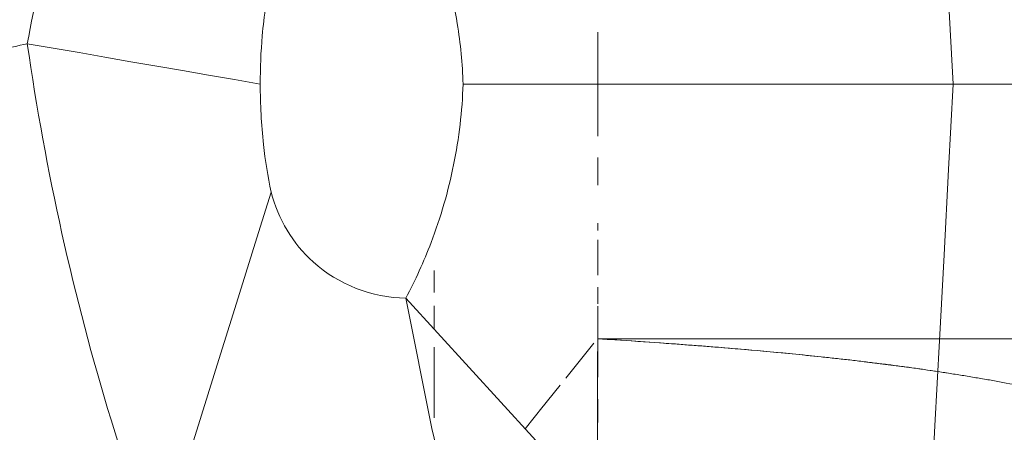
# Model space of a CAD drawing. Header units: millimetres. Extents: x 1110081 to 1268996, y -753649 to 3502.
# Tile 17 of 211: x 1176067 to 1176174, y -737102 to -737057. Entities that reach past the tile are written whole.
import ezdxf

# ---------------------------------------------------------------- set-up
doc = ezdxf.new("R2010")
doc.units = ezdxf.units.MM
doc.layers.add('A873', color=6, linetype='Continuous', lineweight=5)
doc.layers.add('Imports in Families', color=7, linetype='Continuous', lineweight=5)

# ---------------------------------------------------------------- blocks, each defined once
blk = doc.blocks.new('A315 - 3D HC Toalett MED ARMSTØTTE - A315 - 3D HC Toalett - 700 x 360 mm-12572554-H02-Nivå F-3_5 m_1_ Ny Plan 2 PV200')
at = {"layer": 'A873'}
blk.add_line((125, 202.5), (125, 172.5), dxfattribs=at)
blk = doc.blocks.new('A315 - 3D HC toalett med cisterne - Standard-12572555-H02-Nivå F-3_5 m_1_ Ny Plan 2 PV200')
at = {"layer": 'Imports in Families'}
for p, q in [((152.6, 216.17), (152.6, 230.54)), ((125, 218.78), (125, 223.07)), ((125, 199.93), (125, 217.64)), ((152.6, 204.85), (152.6, 216.03)), ((152.6, 189.79), (152.6, 204.16)), ((125, 179.08), (125, 198.93)), ((152.6, 179.08), (152.6, 188.97)), ((119.37, 179.08), (125, 179.08)), ((125, 179.08), (130.63, 179.08)), ((132.94, 179.08), (135.95, 179.08)), ((141.89, 179.08), (145.7, 179.08)), ((147, 179.08), (148.81, 179.08)), ((149.07, 179.08), (152.6, 179.08)), ((156.87, 175.62), (153.09, 178.67)), ((153.44, 179.08), (156.75, 179.08)), ((159.13, 179.08), (161.67, 179.08)), ((160.28, 172.87), (157.64, 175)), ((162.36, 171.19), (159.92, 173.16)), ((149.02, 161.34), (151.57, 161.34)), ((151.57, 161.34), (149.02, 161.34)), ((149.02, 161.34), (151.57, 161.34)), ((151.57, 161.34), (149.02, 161.34)), ((153.5, 161.34), (161.17, 161.34)), ((161.17, 161.34), (153.5, 161.34)), ((153.5, 161.34), (161.17, 161.34)), ((161.17, 161.34), (153.5, 161.34))]:
    blk.add_line(p, q, dxfattribs=at)
at = {"layer": 'Imports in Families', "flags": 128}
for points in [[(125, 217.65), (115.74, 217.15), (106.48, 216.66), (97.22, 216.16), (87.96, 215.67), (78.7, 215.17), (69.44, 214.68), (60.18, 214.18), (50.92, 213.69), (41.66, 213.19)], [(208.34, 213.19), (199.08, 213.69), (189.82, 214.18), (180.56, 214.68), (171.3, 215.17), (162.04, 215.67), (152.78, 216.16), (143.52, 216.66), (134.26, 217.15), (125, 217.65)], [(125, 217.65), (125, 211.74), (125, 205.83), (125, 199.92), (125, 194.01), (125, 188.11), (125, 182.2), (125, 176.29), (125, 170.38), (125, 164.47)], [(148.19, 158.26), (163.23, 171.99), (178.26, 185.72), (193.3, 199.46), (208.34, 213.19)], [(148.19, 158.26), (162.33, 161.09), (176.54, 164.5), (190.83, 168.49), (205.18, 173.05)], [(176.25, 131.29), (171.86, 132.66), (167.46, 134.03), (163.07, 135.4), (158.68, 136.77), (154.28, 138.15), (149.89, 139.52), (145.5, 140.89), (141.1, 142.26), (136.71, 143.64)], [(125, 142.46), (124.51, 139.65), (124.03, 136.84), (123.54, 134.03), (123.05, 131.23), (122.57, 128.42), (122.08, 125.61), (121.59, 122.8), (121.11, 119.99), (120.62, 117.18)]]:
    blk.add_lwpolyline(points, dxfattribs=at)
at = {"layer": 'Imports in Families'}
for points, knots in [([(125, 217.65), (125, 221.4), (125, 228.37), (125, 233.96), (125, 236.22)], [0, 0, 0, 0, 0.02730375, 0.05263711, 0.05263711, 0.05263711, 0.05263711]), ([(152.6, 203.32), (152.6, 203.85), (152.6, 205.93), (152.6, 207.99), (152.6, 209.53)], [0.19230769, 0.19230769, 0.19230769, 0.19230769, 0.20512821, 0.24358974, 0.24358974, 0.24358974, 0.24358974]), ([(153.4, 190.56), (153.44, 191.1), (153.61, 193.25), (153.8, 195.39), (153.94, 196.99)], [0.08139535, 0.08139535, 0.08139535, 0.08139535, 0.09302326, 0.12790698, 0.12790698, 0.12790698, 0.12790698]), ([(152.6, 190.57), (152.6, 191.11), (152.6, 192.73), (152.6, 194.34), (152.6, 195.4)], [0.08974359, 0.08974359, 0.08974359, 0.08974359, 0.1025641, 0.12820513, 0.12820513, 0.12820513, 0.12820513]), ([(101.81, 158.26), (104.4, 159.64), (109.81, 161.97), (117.68, 163.9), (122.8, 164.4), (125, 164.47)], [0, 0, 0, 0, 0.363636, 0.727273, 1, 1, 1, 1]), ([(125, 164.47), (127.93, 164.37), (133.78, 163.68), (141.56, 161.43), (146.25, 159.29), (148.19, 158.26)], [0, 0, 0, 0, 0.363636, 0.727273, 1, 1, 1, 1]), ([(136.71, 143.64), (139.61, 144.37), (145.57, 147.97), (148.16, 154.58), (148.19, 158.26)], [-1, -1, -1, -1, -0.551724, 0, 0, 0, 0]), ([(113.29, 143.64), (115.43, 143.19), (119.32, 142.61), (123.25, 142.45), (125, 142.46)], [-1, -1, -1, -1, -0.444444, 0, 0, 0, 0]), ([(125, 142.46), (127.18, 142.45), (131.12, 142.66), (135, 143.28), (136.71, 143.64)], [-1, -1, -1, -1, -0.444444, 0, 0, 0, 0]), ([(73.96, 131.05), (79.42, 128.77), (90.51, 124.65), (106.14, 120.16), (116.26, 117.99), (120.62, 117.18)], [0, 0, 0, 0, 0.363636, 0.727273, 1, 1, 1, 1]), ([(120.62, 117.18), (127.52, 118.17), (141.24, 120.68), (159.79, 125.57), (171.35, 129.47), (176.25, 131.29)], [0, 0, 0, 0, 0.363636, 0.727273, 1, 1, 1, 1]), ([(120.62, 117.18), (121.07, 115.15), (121.93, 111.2), (123.33, 104.48), (124.04, 100.65), (124.38, 98.67)], [0, 0, 0, 0, 0.01532567, 0.03065134, 0.05747126, 0.05747126, 0.05747126, 0.05747126])]:
    blk.add_open_spline(points, degree=3, knots=knots, dxfattribs=at)
for points in [[(157.34, 223.05), (157.51, 224.02), (157.7, 224.99), (157.89, 225.96)], [(152.6, 221.57), (152.6, 222.55), (152.6, 223.53), (152.6, 224.5)], [(157.07, 221.58), (157.16, 222.07), (157.25, 222.56), (157.34, 223.05)], [(152.6, 220.1), (152.6, 220.59), (152.6, 221.08), (152.6, 221.57)], [(156.82, 220.11), (156.9, 220.6), (156.99, 221.09), (157.07, 221.58)], [(152.6, 218.61), (152.6, 219.11), (152.6, 219.6), (152.6, 220.1)], [(156.57, 218.62), (156.65, 219.12), (156.73, 219.61), (156.82, 220.11)], [(152.6, 217.12), (152.6, 217.62), (152.6, 218.11), (152.6, 218.61)], [(156.33, 217.13), (156.41, 217.63), (156.49, 218.13), (156.57, 218.62)], [(152.6, 215.62), (152.6, 216.12), (152.6, 216.62), (152.6, 217.12)], [(155.09, 208), (155.46, 211.09), (155.87, 214.14), (156.33, 217.13)], [(152.6, 211.06), (152.6, 212.59), (152.6, 214.11), (152.6, 215.62)], [(152.6, 209.53), (152.6, 210.04), (152.6, 210.55), (152.6, 211.06)], [(154.9, 206.45), (154.96, 206.96), (155.02, 207.48), (155.09, 208)], [(154.73, 204.89), (154.79, 205.41), (154.85, 205.93), (154.9, 206.45)], [(154.56, 203.32), (154.62, 203.85), (154.67, 204.37), (154.73, 204.89)], [(152.6, 201.75), (152.6, 202.28), (152.6, 202.8), (152.6, 203.32)], [(153.94, 196.99), (154.13, 199.12), (154.34, 201.23), (154.56, 203.32)], [(152.6, 200.18), (152.6, 200.7), (152.6, 201.23), (152.6, 201.75)], [(152.6, 198.59), (152.6, 199.12), (152.6, 199.65), (152.6, 200.18)], [(152.6, 197), (152.6, 197.53), (152.6, 198.06), (152.6, 198.59)], [(152.6, 195.4), (152.6, 195.94), (152.6, 196.47), (152.6, 197)], [(152.6, 188.95), (152.6, 189.49), (152.6, 190.03), (152.6, 190.57)], [(153.28, 188.93), (153.32, 189.47), (153.36, 190.02), (153.4, 190.56)], [(152.6, 182.39), (152.6, 184.59), (152.6, 186.78), (152.6, 188.95)], [(152.6, 179.08), (152.81, 182.39), (153.03, 185.68), (153.28, 188.93)], [(152.6, 179.08), (152.6, 180.18), (152.6, 181.29), (152.6, 182.39)], [(154.16, 179.07), (153.64, 179.08), (153.12, 179.08), (152.6, 179.08)], [(157.23, 179.07), (156.22, 179.07), (155.2, 179.07), (154.16, 179.07)], [(158.73, 179.07), (158.23, 179.07), (157.73, 179.07), (157.23, 179.07)], [(160.21, 179.07), (159.72, 179.07), (159.23, 179.07), (158.73, 179.07)], [(161.67, 179.07), (161.19, 179.07), (160.7, 179.07), (160.21, 179.07)], [(164.53, 179.06), (163.59, 179.07), (162.64, 179.07), (161.67, 179.07)]]:
    blk.add_open_spline(points, degree=3, dxfattribs=at)
blk = doc.blocks.new('br001-h02-a-200-2-0001_Z02_dwg_A315 - 3D HC Toalett MED ARMSTØTTE - A315 - 3D HC Toalett - 700 x 360 mm-12572554-H02-Nivå F-3_5m-1921414-MA-20-0001 GA Level 02 -Rearrange - option 3D')
at = {"layer": 'A873', "color": 7}
blk.add_line((125, 202.5), (125, 172.5), dxfattribs=at)
blk = doc.blocks.new('br001-h02-a-200-2-0001_Z02_dwg_A315 - 3D HC toalett med cisterne - Standard-12572555-H02-Nivå F-3_5m-1921415-MA-20-0001 GA Level 02 -Rearrange - option 3D')
at = {"layer": 'Imports in Families'}
for p, q in [((125, 218.78), (125, 223.07)), ((125, 199.93), (125, 204.94)), ((152.6, 189.79), (152.6, 204.16)), ((125, 179.08), (125, 198.93)), ((132.94, 179.08), (135.95, 179.08)), ((140.07, 179.08), (140.87, 179.08)), ((141.89, 179.08), (145.7, 179.08)), ((156.87, 175.62), (153.09, 178.67)), ((153.44, 179.08), (156.75, 179.08)), ((159.13, 179.08), (161.67, 179.08)), ((160.28, 172.87), (157.64, 175))]:
    blk.add_line(p, q, dxfattribs=at)
at = {"layer": 'Imports in Families', "flags": 128}
for points in [[(152.6, 204.93), (152.6, 216.03), (152.6, 230.54)], [(125, 205.84), (125, 217.64), (115.74, 217.15), (106.48, 216.66), (97.22, 216.16), (87.96, 215.67), (78.7, 215.17), (69.44, 214.68), (60.18, 214.18), (50.92, 213.69), (41.66, 213.19), (56.7, 199.46), (71.74, 185.72), (86.77, 171.99), (101.81, 158.26), (87.86, 162.07), (73.9, 165.88), (59.95, 169.69), (45.99, 173.5)], [(176.54, 164.5), (162.33, 161.09), (148.19, 158.26), (163.23, 171.99)], [(171.3, 215.17), (162.04, 215.67), (152.78, 216.16), (143.52, 216.66), (134.26, 217.15), (125, 217.65), (125, 211.74), (125, 205.83), (125, 199.92), (125, 194.01), (125, 188.11), (125, 182.2), (125, 176.29), (125, 170.38), (125, 164.47)], [(149.07, 179.08), (152.6, 179.08), (152.6, 188.97)], [(119.37, 179.08), (125, 179.08), (130.63, 179.08)], [(176.25, 131.29), (171.86, 132.66), (167.46, 134.03), (163.07, 135.4), (158.68, 136.77), (154.28, 138.15), (149.89, 139.52), (145.5, 140.89), (141.1, 142.26), (136.71, 143.64)], [(125, 142.46), (124.51, 139.65), (124.03, 136.84), (123.54, 134.03), (123.05, 131.23), (122.57, 128.42), (122.08, 125.61), (121.59, 122.8), (121.11, 119.99), (120.62, 117.18)]]:
    blk.add_lwpolyline(points, dxfattribs=at)
for points in [[(145.21, 161.34), (147.59, 161.34), (145.21, 161.34), (147.59, 161.34)], [(149.02, 161.34), (151.57, 161.34), (149.02, 161.34), (151.57, 161.34)], [(153.5, 161.34), (161.17, 161.34), (153.5, 161.34), (161.17, 161.34)]]:
    blk.add_lwpolyline(points, close=True, dxfattribs=at)
at = {"layer": 'Imports in Families'}
for points, knots in [([(152.6, 204.89), (152.6, 209.05), (152.6, 217.2), (152.6, 226.97), (152.6, 233.55), (152.6, 237.25), (152.6, 239.99), (152.6, 242.26), (152.6, 244.06), (152.6, 245.41), (152.6, 246.75), (152.6, 247.86), (152.6, 248.74), (152.6, 249.44), (152.6, 249.97), (152.6, 250.62), (152.6, 251.96), (152.6, 253.41), (152.6, 254.68), (152.6, 256.44), (152.6, 258.18), (152.6, 259.92), (152.6, 261.22), (152.6, 262.31), (152.6, 263.17), (152.6, 263.83), (152.6, 264.42), (152.6, 265.12), (152.6, 266.2), (152.6, 268.35), (152.6, 270.25), (152.6, 271.6), (152.6, 272.94), (152.6, 274.85), (152.6, 277), (152.6, 278.09), (152.6, 278.79), (152.6, 279.38), (152.6, 280.05), (152.6, 280.91), (152.6, 282), (152.6, 283.31), (152.6, 285.05), (152.6, 287.24), (152.6, 289.87), (152.6, 292.51), (152.6, 295.17), (152.6, 298.5), (152.6, 301.74), (152.6, 304.88), (152.6, 307.24), (152.6, 309.6), (152.6, 311.58), (152.6, 313.16), (152.6, 314.35), (152.6, 315.34), (152.6, 316.13), (152.6, 316.94), (152.6, 317.75), (152.6, 318.82), (152.6, 320.85), (152.6, 323.06), (152.6, 324.75), (152.6, 326.32), (152.6, 327.92), (152.6, 329.51), (152.6, 331.14), (152.6, 332.37), (152.6, 333.86), (152.6, 335.26), (152.6, 337.2), (152.6, 340.61), (152.6, 344.41), (152.6, 347.15), (152.6, 349.08), (152.6, 350.41), (152.6, 351.74), (152.6, 353.36), (152.6, 355.34), (152.6, 356.93), (152.6, 357.73)], [0.2051282, 0.2051282, 0.2051282, 0.2051282, 0.3076923, 0.4102564, 0.4615385, 0.4871795, 0.5128205, 0.5384615, 0.5512821, 0.5641026, 0.5769231, 0.5897436, 0.5961538, 0.6025641, 0.6089744, 0.6153846, 0.6217949, 0.6282051, 0.6346154, 0.6410256, 0.6538462, 0.6602564, 0.6666667, 0.6730769, 0.6762821, 0.6794872, 0.6826923, 0.6858974, 0.6923077, 0.6987179, 0.7019231, 0.7051282, 0.7083333, 0.7115385, 0.7179487, 0.724359, 0.7275641, 0.7307692, 0.7339744, 0.7371795, 0.7435897, 0.75, 0.7564103, 0.7692308, 0.7820513, 0.7948718, 0.8076923, 0.8205128, 0.8429487, 0.8541667, 0.8653846, 0.8766026, 0.8878205, 0.8934295, 0.8990385, 0.9046474, 0.9074519, 0.9102564, 0.9158654, 0.9214744, 0.9270833, 0.9326923, 0.9354968, 0.9383013, 0.9439103, 0.9467147, 0.9495192, 0.9551282, 0.9579327, 0.9607372, 0.9635417, 0.9663462, 0.9719551, 0.9747596, 0.9775641, 0.9831731, 0.9859776, 0.9887821, 0.994391, 1, 1, 1, 1]), ([(125, 217.65), (125, 221.4), (125, 228.63), (125, 237.25), (125, 242.81), (125, 245.68), (125, 246.94), (125, 247.41)], [0, 0, 0, 0, 0.0273038, 0.0546075, 0.0819113, 0.109215, 0.1296928, 0.1296928, 0.1296928, 0.1296928]), ([(153.4, 190.56), (153.44, 191.1), (153.78, 195.41), (154.17, 199.66), (154.56, 203.32)], [0.08139535, 0.08139535, 0.08139535, 0.08139535, 0.09302326, 0.1744186, 0.1744186, 0.1744186, 0.1744186]), ([(101.81, 158.26), (104.4, 159.64), (109.81, 161.97), (117.68, 163.9), (122.8, 164.4), (125, 164.47)], [0, 0, 0, 0, 0.363636, 0.727273, 1, 1, 1, 1]), ([(125, 164.47), (127.93, 164.37), (133.78, 163.68), (141.56, 161.43), (146.25, 159.29), (148.19, 158.26)], [0, 0, 0, 0, 0.363636, 0.727273, 1, 1, 1, 1]), ([(136.71, 143.64), (139.61, 144.37), (145.57, 147.97), (148.16, 154.58), (148.19, 158.26)], [-1, -1, -1, -1, -0.551724, 0, 0, 0, 0]), ([(113.29, 143.64), (115.43, 143.19), (119.32, 142.61), (123.25, 142.45), (125, 142.46)], [-1, -1, -1, -1, -0.444444, 0, 0, 0, 0]), ([(125, 142.46), (127.18, 142.45), (131.12, 142.66), (135, 143.28), (136.71, 143.64)], [-1, -1, -1, -1, -0.444444, 0, 0, 0, 0]), ([(73.96, 131.05), (79.42, 128.77), (90.51, 124.65), (106.14, 120.16), (116.26, 117.99), (120.62, 117.18)], [0, 0, 0, 0, 0.363636, 0.727273, 1, 1, 1, 1]), ([(120.62, 117.18), (127.52, 118.17), (141.24, 120.68), (159.79, 125.57), (171.35, 129.47), (176.25, 131.29)], [0, 0, 0, 0, 0.363636, 0.727273, 1, 1, 1, 1]), ([(120.62, 117.18), (121.07, 115.15), (121.93, 111.2), (123.33, 104.48), (124.04, 100.65), (124.38, 98.67)], [0, 0, 0, 0, 0.01532567, 0.03065134, 0.05747126, 0.05747126, 0.05747126, 0.05747126])]:
    blk.add_open_spline(points, degree=3, knots=knots, dxfattribs=at)
for points in [[(157.34, 223.05), (157.51, 224.02), (157.7, 224.99), (157.89, 225.96)], [(152.6, 223.04), (152.6, 223.53), (152.6, 224.01), (152.6, 224.5)], [(152.6, 221.57), (152.6, 222.06), (152.6, 222.55), (152.6, 223.04)], [(157.07, 221.58), (157.16, 222.07), (157.25, 222.56), (157.34, 223.05)], [(152.6, 220.1), (152.6, 220.59), (152.6, 221.08), (152.6, 221.57)], [(156.82, 220.11), (156.9, 220.6), (156.99, 221.09), (157.07, 221.58)], [(152.6, 218.61), (152.6, 219.11), (152.6, 219.6), (152.6, 220.1)], [(156.57, 218.62), (156.65, 219.12), (156.73, 219.61), (156.82, 220.11)], [(152.6, 217.12), (152.6, 217.62), (152.6, 218.11), (152.6, 218.61)], [(156.33, 217.13), (156.41, 217.63), (156.49, 218.13), (156.57, 218.62)], [(152.6, 214.11), (152.6, 215.12), (152.6, 216.12), (152.6, 217.12)], [(155.89, 214.12), (156.03, 215.13), (156.18, 216.13), (156.33, 217.13)], [(152.6, 209.53), (152.6, 211.07), (152.6, 212.59), (152.6, 214.11)], [(155.67, 212.6), (155.74, 213.11), (155.81, 213.61), (155.89, 214.12)], [(155.47, 211.07), (155.54, 211.58), (155.61, 212.09), (155.67, 212.6)], [(155.28, 209.54), (155.34, 210.05), (155.4, 210.56), (155.47, 211.07)], [(152.6, 207.99), (152.6, 208.51), (152.6, 209.02), (152.6, 209.53)], [(155.09, 208), (155.15, 208.51), (155.21, 209.03), (155.28, 209.54)], [(152.6, 206.44), (152.6, 206.96), (152.6, 207.48), (152.6, 207.99)], [(154.9, 206.45), (154.96, 206.96), (155.02, 207.48), (155.09, 208)], [(152.6, 204.89), (152.6, 205.41), (152.6, 205.93), (152.6, 206.44)], [(154.73, 204.89), (154.79, 205.41), (154.85, 205.93), (154.9, 206.45)], [(152.6, 203.32), (152.6, 203.85), (152.6, 204.37), (152.6, 204.89)], [(154.56, 203.32), (154.62, 203.85), (154.67, 204.37), (154.73, 204.89)], [(152.6, 201.75), (152.6, 202.28), (152.6, 202.8), (152.6, 203.32)], [(152.6, 193.8), (152.6, 196.48), (152.6, 199.13), (152.6, 201.75)], [(152.6, 190.57), (152.6, 191.11), (152.6, 192.19), (152.6, 193.26), (152.6, 193.8)], [(152.6, 188.95), (152.6, 189.49), (152.6, 190.03), (152.6, 190.57)], [(153.28, 188.93), (153.32, 189.47), (153.36, 190.02), (153.4, 190.56)], [(152.6, 179.08), (152.6, 182.4), (152.6, 185.69), (152.6, 188.95)], [(153.15, 187.3), (153.19, 187.85), (153.23, 188.39), (153.28, 188.93)], [(152.6, 179.08), (152.77, 181.84), (152.96, 184.58), (153.15, 187.3)], [(154.16, 179.07), (153.64, 179.08), (153.12, 179.08), (152.6, 179.08)], [(158.73, 179.07), (157.24, 179.07), (155.71, 179.07), (154.16, 179.07)], [(160.21, 179.07), (159.72, 179.07), (159.23, 179.07), (158.73, 179.07)], [(161.67, 179.07), (161.19, 179.07), (160.7, 179.07), (160.21, 179.07)], [(164.53, 179.06), (163.59, 179.07), (162.64, 179.07), (161.67, 179.07)]]:
    blk.add_open_spline(points, degree=3, dxfattribs=at)

msp = doc.modelspace()

# ---------------------------------------------------------------- block references
at = {"rotation": 270}
for name in ['br001-h02-a-200-2-0001_Z02_dwg_A315 - 3D HC toalett med cisterne - Standard-12572555-H02-Nivå F-3_5m-1921415-MA-20-0001 GA Level 02 -Rearrange - option 3D', 'br001-h02-a-200-2-0001_Z02_dwg_A315 - 3D HC Toalett MED ARMSTØTTE - A315 - 3D HC Toalett - 700 x 360 mm-12572554-H02-Nivå F-3_5m-1921414-MA-20-0001 GA Level 02 -Rearrange - option 3D']:
    msp.add_blockref(name, (1175950.6, -736939.38), dxfattribs=at)
at = {"layer": 'A873', "rotation": 270.0000000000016}
msp.add_blockref('A315 - 3D HC Toalett MED ARMSTØTTE - A315 - 3D HC Toalett - 700 x 360 mm-12572554-H02-Nivå F-3_5 m_1_ Ny Plan 2 PV200', (1175950.6, -736939.38), dxfattribs=at)
at = {"layer": 'Imports in Families', "rotation": 270.0000000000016}
msp.add_blockref('A315 - 3D HC toalett med cisterne - Standard-12572555-H02-Nivå F-3_5 m_1_ Ny Plan 2 PV200', (1175950.6, -736939.38), dxfattribs=at)

doc.saveas('drawing.dxf')
